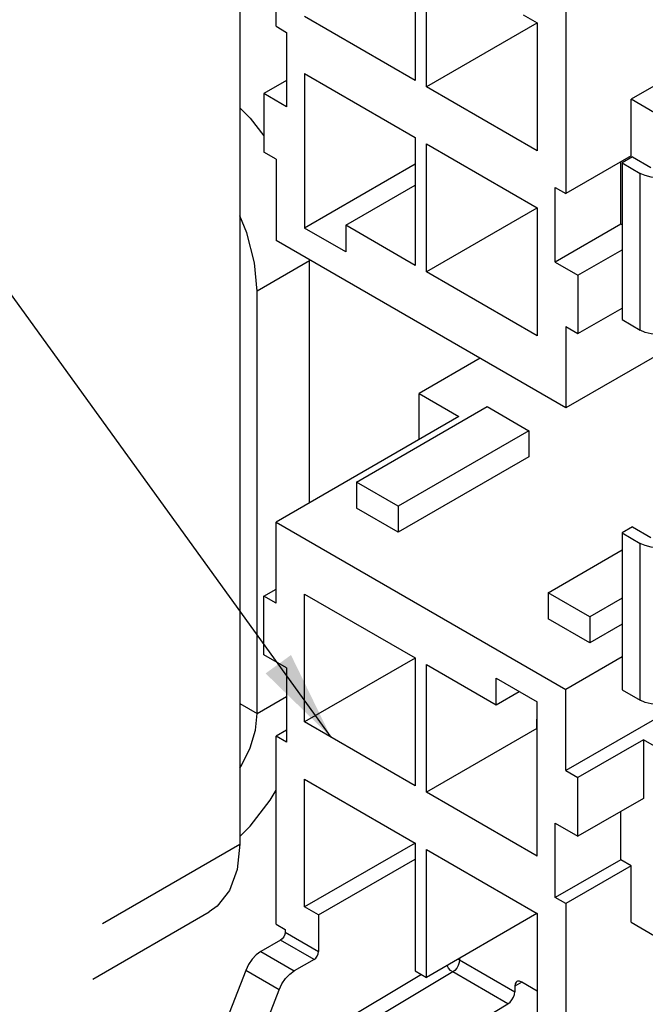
# Model space of a CAD drawing. Header units: inches. Extents: x 0 to 34, y 0 to 22.
# Tile 17 of 53: x 23.6 to 24.8, y 7 to 9. Entities that reach past the tile are written whole.
import ezdxf

# ---------------------------------------------------------------- set-up
doc = ezdxf.new("R2010")
doc.units = ezdxf.units.IN
doc.header["$LTSCALE"] = 1.87
doc.header["$MEASUREMENT"] = 0
doc.layers.get('0').update_dxf_attribs({"linetype": 'CONTINUOUS'})
doc.layers.add('DETAIL', color=7, linetype='CONTINUOUS')
doc.styles.get("Standard").update_dxf_attribs({"font": 'txt', "width": 0.8})
doc.dimstyles.get("Standard").update_dxf_attribs({"dimtxt": 0.125, "dimasz": 0.18, "dimexe": 0.125, "dimexo": 0.0625, "dimgap": 0.09, "dimtad": 0, "dimtih": 1, "dimtoh": 1, "dimzin": 0, "dimdsep": 46, "dimtxsty": 'STANDARD', "dimblk": '_FILLED', "dimblk1": '_FILLED', "dimblk2": '_FILLED', "dimcen": 0.09, "dimazin": 0, "dimtol": 1, "dimtp": 0.02, "dimtm": 0.02, "dimtfac": 1, "dimtofl": 0, "dimtmove": 0, "dimatfit": 3, "dimldrblk": '_FILLED', "dimfxl": 1, "dimtolj": 1, "dimtzin": 0, "dimarcsym": 0})

# ---------------------------------------------------------------- blocks, each defined once
blk = doc.blocks.new('_FILLED')
at = {"color": 0, "linetype": 'BYBLOCK'}
blk.add_solid([(0, 0), (-1, 0.174), (-1, -0.174)], dxfattribs=at)

msp = doc.modelspace()

# ---------------------------------------------------------------- linework, layer by layer
at = {"color": 7, "linetype": 'CONTINUOUS'}
for p, q in [((24.0119, 9.3488), (24.0119, 7.3422)), ((24.0843, 8.9763), (24.0843, 9.2952)), ((24.3627, 9.1237), (24.3627, 8.8682)), ((24.385, 8.8553), (24.385, 9.1108)), ((24.6634, 9.0176), (24.6634, 8.6419)), ((24.3627, 8.8682), (24.1414, 8.9959)), ((24.5785, 8.9991), (24.6063, 8.9831)), ((24.0843, 8.9763), (24.1052, 8.9642)), ((24.6058, 8.9828), (24.385, 8.8553)), ((24.6058, 8.9828), (24.6058, 8.9831)), ((24.606, 8.9826), (24.6058, 8.9828)), ((24.6063, 8.9831), (24.6063, 8.7275)), ((24.1052, 8.9642), (24.1052, 8.8155)), ((25.0287, 8.9658), (24.7942, 8.8304)), ((24.1414, 8.8818), (24.1414, 8.5732)), ((24.1414, 8.8818), (24.3627, 8.754)), ((24.1052, 8.8678), (24.06, 8.8417)), ((24.6063, 8.7275), (24.385, 8.8553)), ((24.06, 8.8417), (24.06, 8.7247)), ((24.1052, 8.8155), (24.06, 8.8417)), ((24.7942, 8.7175), (24.7942, 8.8304)), ((24.8408, 8.8035), (24.7942, 8.8304)), ((24.3622, 8.7538), (24.3622, 8.754)), ((24.3624, 8.7536), (24.3622, 8.7538)), ((24.3627, 8.754), (24.3627, 8.4985)), ((24.385, 8.4856), (24.385, 8.7412)), ((24.385, 8.7412), (24.6063, 8.6134)), ((24.0843, 8.7107), (24.06, 8.7247)), ((24.7942, 8.7175), (24.6634, 8.6419)), ((24.7966, 8.7156), (24.7758, 8.7036)), ((24.7966, 8.7156), (24.8332, 8.6945)), ((24.0843, 8.7107), (24.0843, 8.5483)), ((24.3627, 8.701), (24.1414, 8.5732)), ((24.7733, 8.5809), (24.7733, 8.7054)), ((24.7758, 8.7036), (24.7758, 8.3902)), ((24.7758, 8.7036), (24.8123, 8.6825)), ((24.8123, 8.3691), (24.8123, 8.6825)), ((24.2235, 8.5789), (24.3627, 8.6592)), ((24.6425, 8.5053), (24.6425, 8.654)), ((24.6425, 8.654), (24.6634, 8.6419)), ((24.6058, 8.6131), (24.385, 8.4856)), ((24.6058, 8.6131), (24.6058, 8.6134)), ((24.606, 8.613), (24.6058, 8.6131)), ((24.6063, 8.6134), (24.6063, 8.3578)), ((24.2235, 8.5789), (24.2235, 8.5258)), ((24.3627, 8.4985), (24.2235, 8.5789)), ((24.7733, 8.5809), (24.6425, 8.5053)), ((24.7758, 8.5794), (24.7733, 8.5809)), ((24.2235, 8.5258), (24.1414, 8.5732)), ((24.6634, 8.214), (24.0843, 8.5483)), ((24.6877, 8.4792), (24.7758, 8.53)), ((24.1511, 8.5074), (24.0467, 8.4472)), ((24.1509, 8.5099), (24.1511, 8.5074)), ((24.1511, 8.0244), (24.1511, 8.5074)), ((24.6425, 8.5053), (24.6877, 8.4792)), ((24.6063, 8.3578), (24.385, 8.4856)), ((24.6877, 8.4792), (24.6877, 8.3623)), ((24.6877, 8.3623), (24.7758, 8.4131)), ((24.7758, 8.3902), (24.8123, 8.3691)), ((24.6634, 8.3763), (24.6634, 8.214)), ((24.6634, 8.3763), (24.6877, 8.3623)), ((24.8914, 8.3456), (24.6634, 8.214)), ((24.4921, 8.3129), (24.3704, 8.2426)), ((24.3704, 8.151), (24.3704, 8.2426)), ((24.3704, 8.2426), (24.4497, 8.1968)), ((24.2451, 8.0658), (24.5061, 8.2165)), ((24.5061, 8.2165), (24.5896, 8.1682)), ((24.4497, 8.1968), (24.0843, 7.9858)), ((24.5896, 8.1682), (24.3286, 8.0175)), ((24.5896, 8.1682), (24.5896, 8.116)), ((24.5896, 8.116), (24.3286, 7.9653)), ((24.2451, 8.0658), (24.2451, 8.0135)), ((24.3286, 8.0175), (24.2451, 8.0658)), ((24.3286, 7.9653), (24.2451, 8.0135)), ((24.3286, 8.0175), (24.3286, 7.9653)), ((24.0843, 7.8235), (24.0843, 7.9858)), ((24.0843, 7.9858), (24.6634, 7.6515)), ((24.7966, 7.9763), (24.7758, 7.9642)), ((24.7966, 7.9763), (24.8332, 7.9552)), ((24.7758, 7.9642), (24.7758, 7.6508)), ((24.7758, 7.9642), (24.8123, 7.9431)), ((24.6279, 7.8447), (24.7758, 7.9301)), ((24.8123, 7.6297), (24.8123, 7.9431)), ((24.06, 7.8375), (24.0843, 7.8516)), ((24.06, 7.7206), (24.06, 7.8375)), ((24.0843, 7.8235), (24.06, 7.8375)), ((24.1414, 7.5864), (24.1414, 7.842)), ((24.1414, 7.842), (24.3627, 7.7142)), ((24.6279, 7.8447), (24.6279, 7.7925)), ((24.7114, 7.7965), (24.6279, 7.8447)), ((24.7758, 7.8337), (24.7114, 7.7965)), ((24.7114, 7.7443), (24.6279, 7.7925)), ((24.7114, 7.7965), (24.7114, 7.7443)), ((24.7758, 7.7815), (24.7114, 7.7443)), ((24.1052, 7.6945), (24.06, 7.7206)), ((24.3622, 7.7139), (24.1414, 7.5864)), ((24.3622, 7.7139), (24.3622, 7.7142)), ((24.3624, 7.7137), (24.3622, 7.7139)), ((24.3627, 7.7142), (24.3627, 7.4586)), ((24.7758, 7.7164), (24.6634, 7.6515)), ((24.1052, 7.6945), (24.1052, 7.5458)), ((24.385, 7.4458), (24.385, 7.7013)), ((24.385, 7.7013), (24.5242, 7.6209)), ((24.5242, 7.6209), (24.5242, 7.674)), ((24.5242, 7.674), (24.6063, 7.6266)), ((24.0467, 7.6034), (24.1052, 7.6371)), ((24.5242, 7.6209), (24.5701, 7.6475)), ((24.6634, 7.4891), (24.6634, 7.6515)), ((24.7758, 7.6508), (24.8123, 7.6297)), ((24.6063, 7.318), (24.6063, 7.6266)), ((24.8877, 7.6187), (24.6634, 7.4891)), ((24.3627, 7.4586), (24.1414, 7.5864)), ((24.6058, 7.5921), (24.6063, 7.5928)), ((24.6058, 7.5732), (24.6058, 7.5921)), ((24.6058, 7.5921), (24.6063, 7.5918)), ((24.1052, 7.5699), (24.0843, 7.5579)), ((24.0843, 7.1822), (24.0843, 7.5579)), ((24.1052, 7.5458), (24.0843, 7.5579)), ((24.6058, 7.5732), (24.385, 7.4458)), ((24.6063, 7.5729), (24.6058, 7.5732)), ((24.8186, 7.5506), (24.6877, 7.4751)), ((24.8186, 7.5506), (24.8186, 7.4337)), ((24.8408, 7.5378), (24.8186, 7.5506)), ((24.6634, 7.4891), (24.6877, 7.4751)), ((24.1414, 7.2167), (24.1414, 7.4723)), ((24.1414, 7.4723), (24.3627, 7.3445)), ((24.6877, 7.3581), (24.6877, 7.4751)), ((24.6063, 7.318), (24.385, 7.4458)), ((24.8186, 7.4337), (24.6877, 7.3581)), ((24.7733, 7.3111), (24.7733, 7.4076)), ((24.6425, 7.2356), (24.6425, 7.3843)), ((24.6425, 7.3843), (24.6877, 7.3581)), ((23.7372, 7.1836), (24.0119, 7.3422)), ((24.3622, 7.3442), (24.1414, 7.2167)), ((24.3622, 7.3442), (24.3622, 7.3445)), ((24.3624, 7.3441), (24.3622, 7.3442)), ((24.3627, 7.3445), (24.3627, 7.089)), ((24.385, 7.0761), (24.385, 7.3316)), ((24.385, 7.3316), (24.6063, 7.2039)), ((24.1692, 7.2007), (24.3627, 7.3124)), ((24.7733, 7.3111), (24.6425, 7.2356)), ((24.7942, 7.2991), (24.6634, 7.2235)), ((24.7942, 7.2991), (24.7733, 7.3111)), ((24.7942, 7.1862), (24.7942, 7.2991)), ((24.6634, 7.2235), (24.6425, 7.2356)), ((24.6634, 7.2235), (24.6634, 6.8479)), ((23.7181, 7.0727), (23.9508, 7.207)), ((24.1692, 7.2007), (24.1414, 7.2167)), ((24.1692, 7.2007), (24.1692, 7.1275)), ((24.6058, 7.2036), (24.385, 7.0761)), ((24.6058, 7.2036), (24.6058, 7.2039)), ((24.606, 7.2034), (24.6058, 7.2036)), ((24.6063, 7.2039), (24.6063, 6.9483)), ((24.0843, 7.1822), (24.1024, 7.1717)), ((24.7942, 7.1862), (24.8408, 7.1593)), ((24.1024, 7.1717), (24.1024, 7.1661)), ((24.1024, 7.1661), (24.1692, 7.1275)), ((24.0934, 7.1504), (24.0538, 7.1276)), ((24.1602, 7.1119), (24.0934, 7.1504)), ((24.0538, 7.1276), (24.1206, 7.089)), ((24.1602, 7.1119), (24.1206, 7.089)), ((24.4476, 7.1123), (24.4511, 7.1108)), ((24.4511, 7.1143), (24.4511, 7.1108)), ((24.4511, 7.1108), (24.5614, 7.0471)), ((24.0236, 7.0901), (23.9493, 6.8985)), ((24.0904, 7.0515), (24.0236, 7.0901)), ((24.4374, 7.0868), (24.03, 6.8434)), ((24.3627, 7.089), (24.385, 7.0761)), ((24.5477, 7.0231), (24.4374, 7.0868)), ((24.3749, 7.0819), (24.0199, 6.8698)), ((24.5753, 7.0667), (24.5614, 7.0586)), ((24.6063, 7.0488), (24.5753, 7.0667)), ((24.0199, 6.8698), (24.0904, 7.0515)), ((24.5614, 7.0586), (24.5614, 7.0471)), ((24.2239, 6.8296), (24.5477, 7.0231))]:
    msp.add_line(p, q, dxfattribs=at)
at = {"color": 3, "linetype": 'CONTINUOUS'}
for p, q in [((24.0467, 7.6034), (24.0467, 8.4472)), ((24.0119, 7.6235), (24.0467, 7.6034))]:
    msp.add_line(p, q, dxfattribs=at)
at = {"color": 7, "linetype": 'CONTINUOUS'}
for points in [[(24.0119, 8.8135), (24.0329, 8.7929), (24.06, 8.7577)], [(24.8819, 8.6825), (24.8718, 8.678), (24.8599, 8.6751), (24.8471, 8.6741), (24.8343, 8.6751), (24.8224, 8.678), (24.8123, 8.6825)], [(24.8819, 8.3691), (24.8718, 8.3646), (24.8599, 8.3617), (24.8471, 8.3607), (24.8343, 8.3617), (24.8224, 8.3646), (24.8123, 8.3691)], [(24.8819, 7.9431), (24.8718, 7.9387), (24.8599, 7.9358), (24.8471, 7.9348), (24.8343, 7.9358), (24.8224, 7.9387), (24.8123, 7.9431)], [(24.8819, 7.6297), (24.8718, 7.6253), (24.8599, 7.6224), (24.8471, 7.6214), (24.8343, 7.6224), (24.8224, 7.6253), (24.8123, 7.6297)], [(24.0119, 7.3576), (24.0329, 7.3782), (24.0725, 7.4298), (24.0843, 7.4502)], [(24.0119, 7.3422), (24.0067, 7.2915), (23.9913, 7.2495), (23.9664, 7.2182), (23.9508, 7.207)], [(24.1024, 7.1661), (24.1017, 7.1617), (24.0998, 7.1572), (24.0968, 7.1533), (24.0934, 7.1504)], [(24.0538, 7.1276), (24.0448, 7.121), (24.0364, 7.1122), (24.0292, 7.1016), (24.0236, 7.0901)], [(24.1602, 7.1119), (24.1637, 7.1147), (24.1666, 7.1186), (24.1685, 7.1231), (24.1692, 7.1275)], [(24.4511, 7.1108), (24.4504, 7.1055), (24.4485, 7.0999), (24.4455, 7.0947), (24.4417, 7.0901), (24.4374, 7.0868)], [(24.0904, 7.0515), (24.096, 7.063), (24.1032, 7.0736), (24.1116, 7.0824), (24.1206, 7.089)], [(24.4374, 7.0868), (24.4331, 7.0901), (24.4292, 7.0946), (24.4261, 7.0998)], [(24.5655, 7.0676), (24.5641, 7.0666), (24.5621, 7.0632), (24.5614, 7.0586)], [(24.5753, 7.0667), (24.571, 7.0684), (24.5671, 7.0683), (24.5655, 7.0676)], [(24.5477, 7.0231), (24.552, 7.0265), (24.5558, 7.031), (24.5588, 7.0362), (24.5607, 7.0418), (24.5614, 7.0471)]]:
    msp.add_lwpolyline(points, dxfattribs=at)
at = {"color": 3, "linetype": 'CONTINUOUS'}
for points in [[(24.0467, 8.4472), (24.0415, 8.5038), (24.0261, 8.5637), (24.0119, 8.5978)], [(24.0119, 7.4943), (24.0162, 7.5005), (24.0327, 7.535), (24.0432, 7.5701), (24.0467, 7.6034)]]:
    msp.add_lwpolyline(points, dxfattribs=at)

# ---------------------------------------------------------------- leaders
at = {"layer": 'DETAIL', "color": 2, "linetype": 'CONTINUOUS'}
msp.add_leader([(24.1943, 7.5559), (22.9497, 9.2768), (22.7697, 9.2768)], dimstyle='STANDARD', override={"dimtad": 0}, dxfattribs=at)

doc.saveas('drawing.dxf')
